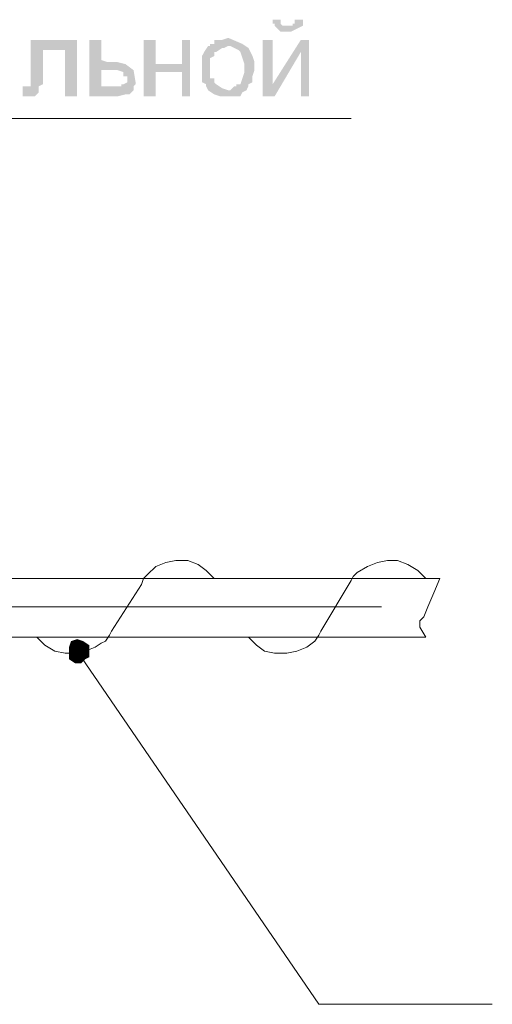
# Model space of a CAD drawing. Extents: x 4085 to 16488, y -65 to 12615.
# Tile 204 of 229: x 15743 to 15760, y 11480 to 11517. Entities that reach past the tile are written whole.
import ezdxf

# ---------------------------------------------------------------- set-up
doc = ezdxf.new("R2010")
doc.units = 0
doc.header["$MEASUREMENT"] = 0
doc.linetypes.add('CONTI', pattern=[0])
doc.layers.get('0').update_dxf_attribs({"color": 250, "linetype": 'CONTI'})

msp = doc.modelspace()

# ---------------------------------------------------------------- hatches: boundary and pattern name
at = {"linetype": 'ByBlock', "lineweight": 15, "transparency": 33554676}
for points in [[(15752.111, 11516.503), (15751.89, 11516.503), (15751.89, 11516.355), (15751.964, 11516.355), (15751.964, 11516.282), (15752.407, 11516.282), (15752.259, 11516.282), (15752.185, 11516.355), (15752.185, 11516.503)], [(15752.997, 11516.503), (15752.849, 11516.503), (15752.702, 11516.503), (15752.702, 11516.355), (15752.628, 11516.355), (15752.628, 11516.282), (15752.48, 11516.282), (15751.964, 11516.282), (15752.185, 11516.06), (15752.554, 11516.06), (15752.849, 11516.208), (15752.997, 11516.282)], [(15744.731, 11515.765), (15743.034, 11515.765), (15743.034, 11515.322), (15743.034, 11514.953), (15743.034, 11514.51), (15743.034, 11514.141), (15743.034, 11514.068), (15742.96, 11514.068), (15742.739, 11514.068), (15742.739, 11513.699), (15743.034, 11513.699), (15743.182, 11513.699), (15743.329, 11513.846), (15743.329, 11514.068), (15743.477, 11514.141), (15743.477, 11514.437), (15743.477, 11514.806), (15743.477, 11515.101), (15743.477, 11515.396), (15744.289, 11515.396)], [(15744.731, 11515.765), (15744.289, 11515.396), (15744.289, 11513.699), (15744.731, 11513.699)], [(15745.617, 11515.765), (15745.174, 11515.765), (15745.174, 11513.699), (15746.207, 11513.699), (15746.503, 11513.772), (15746.65, 11513.772), (15746.798, 11513.92), (15746.798, 11514.068), (15745.617, 11514.068), (15745.617, 11514.658), (15745.912, 11514.658), (15746.798, 11514.658), (15746.503, 11514.879), (15746.207, 11514.953), (15745.838, 11514.953), (15745.617, 11515.027)], [(15747.61, 11515.765), (15747.167, 11515.765), (15747.167, 11513.699), (15747.61, 11513.699), (15747.61, 11514.584), (15748.569, 11514.584), (15747.61, 11514.879)], [(15748.864, 11515.765), (15748.569, 11515.765), (15748.569, 11514.879), (15747.61, 11514.879), (15748.569, 11514.584), (15748.569, 11513.699), (15748.864, 11513.699)], [(15750.266, 11515.839), (15750.045, 11515.765), (15749.824, 11515.765), (15749.75, 11515.765), (15749.75, 11515.617), (15749.602, 11515.617), (15749.602, 11515.544), (15749.528, 11515.544), (15749.75, 11515.47), (15749.971, 11515.47), (15750.119, 11515.544), (15750.34, 11515.544), (15750.635, 11515.396), (15750.709, 11515.322), (15750.783, 11515.101), (15750.857, 11514.879), (15750.857, 11514.584), (15750.783, 11514.363), (15750.709, 11514.141), (15750.562, 11514.141), (15750.562, 11514.068), (15750.488, 11514.068), (15750.34, 11513.92), (15750.266, 11513.92), (15749.528, 11513.92), (15749.75, 11513.772), (15749.971, 11513.699), (15750.193, 11513.699), (15750.488, 11513.699), (15750.562, 11513.699), (15750.709, 11513.699), (15750.783, 11513.846), (15750.931, 11513.92), (15751.004, 11514.068), (15751.004, 11514.141), (15751.152, 11514.215), (15751.152, 11514.437), (15751.226, 11514.658), (15751.226, 11514.953), (15751.152, 11515.175), (15751.004, 11515.47), (15750.783, 11515.617)], [(15753.218, 11515.765), (15752.923, 11515.765), (15751.89, 11514.141), (15751.521, 11513.699), (15751.964, 11513.699), (15752.923, 11515.322)], [(15751.89, 11515.765), (15751.521, 11515.765), (15751.521, 11513.699), (15751.89, 11514.141)], [(15753.218, 11515.765), (15752.923, 11515.322), (15752.923, 11513.699), (15753.218, 11513.699)], [(15749.528, 11515.544), (15749.381, 11515.322), (15749.307, 11515.175), (15749.307, 11514.879), (15749.307, 11514.658), (15749.307, 11514.437), (15749.307, 11514.215), (15749.455, 11514.141), (15749.455, 11514.068), (15749.528, 11513.92), (15750.266, 11513.92), (15750.045, 11513.994), (15749.824, 11514.141), (15749.75, 11514.215), (15749.75, 11514.363), (15749.602, 11514.363), (15749.602, 11514.437), (15749.602, 11514.879), (15749.602, 11515.027), (15749.602, 11515.101), (15749.75, 11515.175), (15749.75, 11515.322), (15749.824, 11515.322), (15750.045, 11515.47), (15750.119, 11515.47), (15750.266, 11515.544)], [(15746.798, 11514.658), (15745.912, 11514.658), (15746.134, 11514.658), (15746.207, 11514.658), (15746.429, 11514.584), (15746.429, 11514.437), (15746.576, 11514.437), (15746.576, 11514.215), (15746.429, 11514.141), (15746.355, 11514.141), (15746.355, 11514.068), (15746.207, 11514.068), (15745.986, 11514.068), (15745.912, 11514.068), (15745.617, 11514.068), (15746.798, 11514.068), (15746.872, 11514.141), (15746.872, 11514.215)], [(15744.51, 11493.773), (15744.436, 11493.551), (15744.731, 11493.404)], [(15744.731, 11493.846), (15744.51, 11493.773), (15744.731, 11493.404)], [(15744.953, 11493.773), (15744.731, 11493.846), (15744.731, 11493.404)], [(15745.174, 11493.625), (15744.953, 11493.773), (15744.731, 11493.404)], [(15744.436, 11493.551), (15744.436, 11493.33), (15744.731, 11493.404)], [(15744.436, 11493.33), (15744.436, 11493.108), (15744.731, 11493.404)], [(15744.436, 11493.108), (15744.658, 11492.961), (15744.731, 11493.404)], [(15744.658, 11492.961), (15744.879, 11492.961), (15744.731, 11493.404)], [(15745.174, 11493.404), (15745.174, 11493.625), (15744.731, 11493.404)], [(15744.879, 11492.961), (15745.027, 11493.108), (15744.731, 11493.404)], [(15745.027, 11493.108), (15745.174, 11493.182), (15744.731, 11493.404)], [(15745.174, 11493.182), (15745.174, 11493.404), (15744.731, 11493.404)]]:
    msp.add_hatch(color=0, dxfattribs=at).paths.add_polyline_path(points)

# ---------------------------------------------------------------- linework, layer by layer
at = {"color": 0, "linetype": 'ByBlock', "lineweight": 15, "transparency": 33554676}
for points in [[(15699.344, 11512.887), (15754.768, 11512.887)], [(15749.75, 11496.06), (15749.602, 11496.208), (15749.455, 11496.356), (15749.159, 11496.577), (15748.79, 11496.725), (15748.348, 11496.725), (15747.979, 11496.651), (15747.61, 11496.503), (15747.314, 11496.208), (15747.167, 11496.06), (15747.093, 11495.839)], [(15757.499, 11496.06), (15757.351, 11496.208), (15757.204, 11496.356), (15756.835, 11496.577), (15756.466, 11496.725), (15756.097, 11496.725), (15755.728, 11496.651), (15755.359, 11496.503), (15754.99, 11496.282), (15754.842, 11496.134), (15754.768, 11495.987)], [(15696.319, 11496.06), (15758.015, 11496.06)], [(15747.093, 11495.839), (15745.986, 11494.142)], [(15754.768, 11495.987), (15753.661, 11494.142)], [(15758.015, 11496.06), (15757.794, 11495.544), (15757.573, 11495.027), (15757.425, 11494.658), (15757.277, 11494.511), (15757.277, 11494.289), (15757.499, 11493.92)], [(15695.728, 11495.027), (15755.875, 11495.027)], [(15743.255, 11493.92), (15743.403, 11493.773), (15743.551, 11493.625), (15743.92, 11493.404), (15744.289, 11493.33), (15744.658, 11493.33), (15745.027, 11493.404), (15745.396, 11493.551), (15745.617, 11493.699), (15745.765, 11493.773), (15745.912, 11493.994), (15745.986, 11494.142)], [(15751.004, 11493.92), (15751.152, 11493.773), (15751.3, 11493.625), (15751.595, 11493.404), (15751.964, 11493.33), (15752.407, 11493.33), (15752.776, 11493.404), (15753.145, 11493.551), (15753.44, 11493.773), (15753.587, 11493.994), (15753.661, 11494.142)], [(15695.728, 11493.92), (15757.499, 11493.92)], [(15744.731, 11493.404), (15753.587, 11480.489), (15759.934, 11480.489)]]:
    msp.add_lwpolyline(points, dxfattribs=at)

doc.saveas('drawing.dxf')
